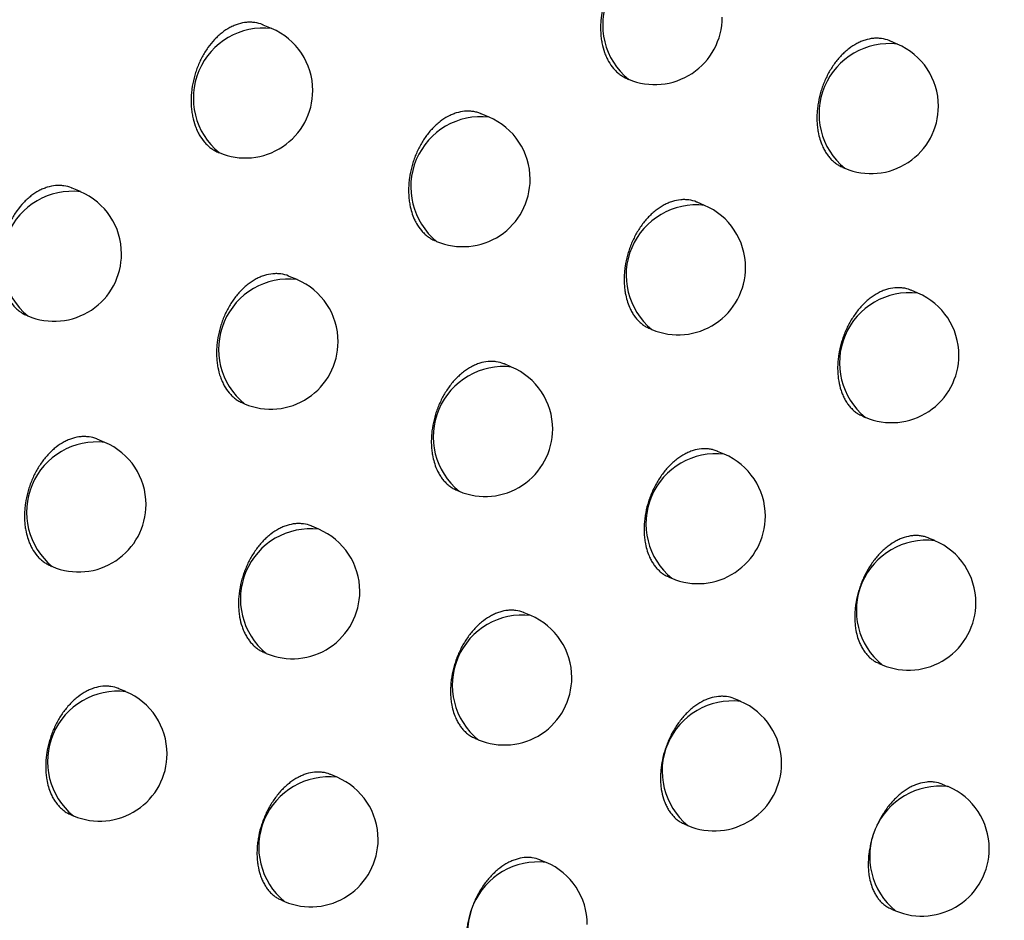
# Model space of a CAD drawing. Header units: millimetres. Extents: x -0.66 to 0.91, y -0.4 to 0.64.
# Tile 101 of 171: x 0.70124 to 0.70854, y -0.16676 to -0.16008. Entities that reach past the tile are written whole.
import ezdxf

# ---------------------------------------------------------------- set-up
doc = ezdxf.new("R2010")
doc.units = ezdxf.units.MM
doc.layers.add('FORMAT', color=7, linetype='Continuous')

msp = doc.modelspace()

# ---------------------------------------------------------------- linework, layer by layer
at = {"layer": 'FORMAT', "color": 7, "linetype": 'Continuous', "lineweight": 25}
for p, q in [((0.703109, -0.160149), (0.703047, -0.160123)), ((0.707751, -0.160264), (0.707695, -0.160241)), ((0.705747, -0.160521), (0.705757, -0.160526)), ((0.704722, -0.160806), (0.704663, -0.160782)), ((0.702712, -0.161067), (0.702719, -0.16107)), ((0.707347, -0.161179), (0.707361, -0.161185)), ((0.70169, -0.161359), (0.701629, -0.161333)), ((0.70632, -0.161461), (0.706266, -0.161438)), ((0.704321, -0.161722), (0.704332, -0.161727)), ((0.703297, -0.162011), (0.703239, -0.161987)), ((0.707903, -0.162112), (0.707853, -0.16209)), ((0.701292, -0.162276), (0.7013, -0.16228)), ((0.705915, -0.162375), (0.70593, -0.162382)), ((0.704889, -0.16266), (0.704836, -0.162637)), ((0.702894, -0.162927), (0.702907, -0.162932)), ((0.707494, -0.163024), (0.707513, -0.163033)), ((0.701872, -0.163219), (0.701815, -0.163195)), ((0.706467, -0.163306), (0.706417, -0.163285)), ((0.704483, -0.163574), (0.704499, -0.163581)), ((0.703458, -0.163862), (0.703406, -0.16384)), ((0.708029, -0.163947), (0.707983, -0.163928)), ((0.701468, -0.164134), (0.701482, -0.16414)), ((0.706057, -0.164218), (0.706077, -0.164226)), ((0.705031, -0.164502), (0.704982, -0.164482)), ((0.703051, -0.164776), (0.703069, -0.164783)), ((0.707615, -0.164858), (0.707639, -0.164868)), ((0.702027, -0.165067), (0.701976, -0.165046)), ((0.706587, -0.165139), (0.706543, -0.16512)), ((0.704619, -0.165414), (0.704641, -0.165423)), ((0.703594, -0.165702), (0.703547, -0.165682)), ((0.708127, -0.165772), (0.708087, -0.165755)), ((0.701619, -0.16598), (0.701638, -0.165988)), ((0.706172, -0.166049), (0.706197, -0.16606)), ((0.705146, -0.166334), (0.705102, -0.166316)), ((0.703182, -0.166614), (0.703204, -0.166623)), ((0.707708, -0.16668), (0.707738, -0.166693))]:
    msp.add_line(p, q, dxfattribs=at)
for centre, radius, start, end in [((0.706086, -0.160122), 0.000520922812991, 83.34982, 230.761992), ((0.705952, -0.160065), 0.0005, 247.055906, 360), ((0.703049, -0.160666), 0.000520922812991, 83.34982, 230.761992), ((0.702914, -0.160609), 0.0005000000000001, 360, 67.055906), ((0.707691, -0.160782), 0.000520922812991, 83.34982, 230.761992), ((0.707556, -0.160725), 0.0005, 360, 67.055906), ((0.702914, -0.160609), 0.0005000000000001, 247.055906, 360), ((0.707556, -0.160725), 0.0005000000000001, 247.055906, 360), ((0.704662, -0.161324), 0.000520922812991, 83.34982, 230.761992), ((0.704527, -0.161267), 0.0005000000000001, 360, 67.055906), ((0.704527, -0.161267), 0.0005000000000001, 247.055906, 360), ((0.70163, -0.161877), 0.000520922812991, 83.34982, 230.761992), ((0.701495, -0.16182), 0.0005, 360, 67.055906), ((0.70626, -0.161978), 0.000520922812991, 83.34982, 230.761992), ((0.706125, -0.161921), 0.0005000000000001, 360, 67.055906), ((0.701495, -0.16182), 0.0005, 247.055906, 360), ((0.706125, -0.161921), 0.0005, 247.055906, 360), ((0.703236, -0.162528), 0.000520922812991, 83.34982, 230.761992), ((0.703102, -0.162472), 0.0005000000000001, 360, 67.055906), ((0.707843, -0.162629), 0.000520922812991, 83.34982, 230.761992), ((0.707708, -0.162572), 0.0005000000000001, 360, 67.055906), ((0.703102, -0.162472), 0.0005000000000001, 247.055906, 360), ((0.707708, -0.162572), 0.0005000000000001, 247.055906, 360), ((0.704829, -0.163177), 0.000520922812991, 83.34982, 230.761992), ((0.704694, -0.16312), 0.0004999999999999, 360, 67.055906), ((0.704694, -0.16312), 0.0005, 247.055906, 360), ((0.701811, -0.163736), 0.000520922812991, 83.34982, 230.761992), ((0.701677, -0.163679), 0.0005, 360, 67.055906), ((0.706407, -0.163823), 0.000520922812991, 83.34982, 230.761992), ((0.706272, -0.163766), 0.0005000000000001, 360, 67.055906), ((0.701677, -0.163679), 0.0005, 247.055906, 360), ((0.706272, -0.163766), 0.0005000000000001, 247.055906, 360), ((0.703398, -0.16438), 0.0005209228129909, 83.34982, 230.761992), ((0.703263, -0.164323), 0.0005, 360, 67.055906), ((0.707968, -0.164465), 0.0005209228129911, 83.34982, 230.761992), ((0.707834, -0.164408), 0.0005, 360, 67.055906), ((0.703263, -0.164323), 0.0005, 247.055906, 360), ((0.707834, -0.164408), 0.0005, 247.055906, 360), ((0.70497, -0.16502), 0.0005209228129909, 83.34982, 230.761992), ((0.704836, -0.164963), 0.0004999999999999, 360, 67.055906), ((0.704836, -0.164963), 0.0005, 247.055906, 360), ((0.701967, -0.165585), 0.000520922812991, 83.34982, 230.761992), ((0.701833, -0.165528), 0.0005, 360, 67.055906), ((0.706527, -0.165657), 0.000520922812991, 83.34982, 230.761992), ((0.706392, -0.1656), 0.0005, 360, 67.055906), ((0.701833, -0.165528), 0.0005000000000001, 247.055906, 360), ((0.706392, -0.1656), 0.0005, 247.055906, 360), ((0.703534, -0.16622), 0.000520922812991, 83.34982, 230.761992), ((0.703399, -0.166163), 0.0005000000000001, 360, 67.055906), ((0.708067, -0.166289), 0.0005209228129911, 83.34982, 230.761992), ((0.707933, -0.166232), 0.0005000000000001, 360, 67.055906), ((0.703399, -0.166163), 0.0005000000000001, 247.055906, 360), ((0.707933, -0.166232), 0.0005000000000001, 247.055906, 360), ((0.705085, -0.166851), 0.0005209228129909, 83.34982, 230.761992), ((0.704951, -0.166794), 0.0005000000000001, 360, 67.055906)]:
    msp.add_arc(centre, radius, start, end, dxfattribs=at)
for points, knots in [([(0.6706298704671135, -0.1726948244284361), (0.6713697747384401, -0.1722299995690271), (0.6775014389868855, -0.1683779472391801), (0.6890290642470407, -0.1612117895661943), (0.7052187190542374, -0.1513186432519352), (0.7214162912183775, -0.1415976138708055), (0.7336362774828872, -0.1343910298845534), (0.740456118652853, -0.130420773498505), (0.7418741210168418, -0.1295952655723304)], [0, 0, 0, 0, 0.03118345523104, 0.2584205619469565, 0.4856768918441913, 0.712990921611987, 0.9403241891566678, 1, 1, 1, 1]), ([(0.7413611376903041, -0.1357434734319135), (0.733530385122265, -0.140022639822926), (0.7178683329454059, -0.1485812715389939), (0.6949635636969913, -0.1619400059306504), (0.6799189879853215, -0.1712439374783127), (0.6726201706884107, -0.1757577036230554)], [0, 0, 0, 0, 0.3398546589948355, 0.6797330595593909, 1, 1, 1, 1]), ([(0.7716482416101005, -0.1374241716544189), (0.7629459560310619, -0.1435037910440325), (0.745539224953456, -0.1556645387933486), (0.7195589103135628, -0.1749755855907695), (0.7023572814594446, -0.1885391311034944), (0.6937575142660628, -0.1953200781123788)], [0, 0, 0, 0, 0.3333052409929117, 0.6666932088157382, 1, 1, 1, 1]), ([(0.6897636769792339, -0.1851559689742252), (0.694368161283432, -0.1812856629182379), (0.703579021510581, -0.1735434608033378), (0.7174479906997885, -0.1622870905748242), (0.7313472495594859, -0.1512673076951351), (0.7406269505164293, -0.1441630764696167), (0.7452677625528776, -0.1406102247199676)], [0, 0, 0, 0, 0.2497424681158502, 0.4995875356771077, 0.7497419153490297, 1, 1, 1, 1]), ([(0.7392562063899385, -0.1442033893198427), (0.7308445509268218, -0.1507577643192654), (0.7179701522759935, -0.1607895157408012), (0.7006724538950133, -0.174937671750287), (0.6917947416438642, -0.1824266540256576), (0.6873550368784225, -0.1861718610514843)], [0, 0, 0, 0, 0.485133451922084, 0.7425175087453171, 1, 1, 1, 1]), ([(0.6904517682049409, -0.1919713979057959), (0.6924596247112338, -0.1903677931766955), (0.7027261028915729, -0.1821683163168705), (0.7213285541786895, -0.1677778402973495), (0.7383869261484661, -0.1551697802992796), (0.7471314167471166, -0.148875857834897), (0.7475249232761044, -0.1485926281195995)], [0, 0, 0, 0, 0.1061557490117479, 0.5427906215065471, 0.9794253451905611, 1, 1, 1, 1]), ([(0.706086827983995, -0.1595795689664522), (0.7060853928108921, -0.1595788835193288), (0.7060658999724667, -0.1595695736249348), (0.7060347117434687, -0.1595624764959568), (0.7059945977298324, -0.1595588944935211), (0.705953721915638, -0.1595602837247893), (0.7059121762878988, -0.1595685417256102), (0.7058709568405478, -0.1595836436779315), (0.7058302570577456, -0.1596031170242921), (0.7057906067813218, -0.1596289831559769), (0.7057529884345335, -0.1596606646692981), (0.7057169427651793, -0.1596959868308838), (0.7056835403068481, -0.1597364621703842), (0.7056536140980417, -0.1597811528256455), (0.705626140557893, -0.1598284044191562), (0.7056026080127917, -0.1598790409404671), (0.7055836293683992, -0.1599318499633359), (0.7055677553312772, -0.1599858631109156), (0.7055567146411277, -0.160041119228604), (0.705550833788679, -0.1600962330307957), (0.7055490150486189, -0.1601372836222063), (0.705549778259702, -0.1601775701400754), (0.7055531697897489, -0.1602173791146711), (0.7055611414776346, -0.1602685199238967), (0.7055742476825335, -0.1603169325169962), (0.7055921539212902, -0.1603613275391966), (0.7056132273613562, -0.1604027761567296), (0.7056387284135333, -0.1604393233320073), (0.7056680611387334, -0.1604701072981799), (0.7056918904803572, -0.1604903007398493), (0.7057173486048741, -0.1605068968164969), (0.7057356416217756, -0.1605170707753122), (0.7057458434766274, -0.1605207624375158), (0.7057467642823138, -0.1605210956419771)], [0, 0, 0, 0, 0.0042655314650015, 0.0579353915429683, 0.0853368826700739, 0.1117468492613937, 0.1651786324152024, 0.1924572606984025, 0.2187783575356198, 0.2720276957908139, 0.299209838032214, 0.3255145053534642, 0.3787274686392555, 0.4058873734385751, 0.4322558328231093, 0.4855957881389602, 0.5128183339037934, 0.5392989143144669, 0.5928656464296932, 0.620204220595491, 0.6467913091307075, 0.6735636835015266, 0.7006228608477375, 0.7280748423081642, 0.781299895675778, 0.8086096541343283, 0.8361207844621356, 0.8894978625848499, 0.9165932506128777, 0.944086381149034, 0.9706241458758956, 0.9973485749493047, 1, 1, 1, 1]), ([(0.7030467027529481, -0.1601227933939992), (0.7030452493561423, -0.1601220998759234), (0.7030256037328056, -0.1601127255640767), (0.7029942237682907, -0.1601055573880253), (0.702953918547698, -0.1601019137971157), (0.702912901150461, -0.1601032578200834), (0.7028712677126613, -0.1601114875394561), (0.7028300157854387, -0.1601265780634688), (0.7027893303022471, -0.1601460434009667), (0.702749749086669, -0.1601719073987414), (0.7027122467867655, -0.1602035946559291), (0.7026763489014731, -0.1602389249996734), (0.7026431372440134, -0.1602794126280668), (0.7026134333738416, -0.16032412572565), (0.7025861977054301, -0.1603714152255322), (0.7025629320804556, -0.1604221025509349), (0.7025442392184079, -0.1604749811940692), (0.7025286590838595, -0.1605290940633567), (0.7025179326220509, -0.1605844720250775), (0.7025123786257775, -0.1606397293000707), (0.7025108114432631, -0.1606809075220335), (0.702511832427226, -0.1607213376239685), (0.7025154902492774, -0.160761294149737), (0.7025238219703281, -0.1608126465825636), (0.7025372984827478, -0.1608612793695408), (0.7025555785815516, -0.1609058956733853), (0.7025770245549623, -0.1609475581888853), (0.7026028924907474, -0.1609843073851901), (0.7026325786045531, -0.1610152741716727), (0.7026566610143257, -0.161035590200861), (0.702682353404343, -0.1610522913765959), (0.7027007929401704, -0.1610625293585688), (0.7027110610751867, -0.1610662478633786), (0.7027119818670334, -0.1610665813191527)], [0, 0, 0, 0, 0.0042895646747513, 0.0579822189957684, 0.0853965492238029, 0.1117914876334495, 0.1651936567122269, 0.1924580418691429, 0.2187452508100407, 0.2719262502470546, 0.2990736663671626, 0.3253409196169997, 0.3784777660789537, 0.4055982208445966, 0.4319422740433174, 0.4852319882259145, 0.5124278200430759, 0.5389075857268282, 0.5924717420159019, 0.6198079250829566, 0.6464180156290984, 0.673213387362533, 0.7002955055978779, 0.7277703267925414, 0.7810684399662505, 0.8084157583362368, 0.835964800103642, 0.8894101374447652, 0.9165406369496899, 0.9440699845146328, 0.9706243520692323, 0.9973657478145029, 0.9999999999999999, 0.9999999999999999, 0.9999999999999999, 0.9999999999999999]), ([(0.7076950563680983, -0.1602410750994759), (0.7076936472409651, -0.1602404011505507), (0.7076743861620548, -0.1602311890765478), (0.7076434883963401, -0.1602242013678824), (0.7076036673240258, -0.1602207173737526), (0.7075630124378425, -0.1602221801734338), (0.7075216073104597, -0.160230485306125), (0.7074804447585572, -0.1602456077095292), (0.7074397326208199, -0.1602650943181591), (0.7073999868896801, -0.1602909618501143), (0.7073622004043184, -0.1603226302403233), (0.7073259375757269, -0.16035793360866), (0.7072922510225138, -0.1603983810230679), (0.7072619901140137, -0.1604430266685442), (0.707234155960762, -0.1604902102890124), (0.7072102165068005, -0.1605407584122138), (0.7071907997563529, -0.1605934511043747), (0.7071744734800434, -0.1606473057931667), (0.7071629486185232, -0.1607023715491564), (0.7071565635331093, -0.1607572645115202), (0.7071543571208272, -0.1607981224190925), (0.7071547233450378, -0.1608381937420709), (0.7071577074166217, -0.1608777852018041), (0.7071669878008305, -0.1609414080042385), (0.707184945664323, -0.161000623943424), (0.7072104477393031, -0.1610517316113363), (0.7072280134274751, -0.16108007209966), (0.707247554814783, -0.1611056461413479), (0.7072692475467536, -0.1611287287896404), (0.7072927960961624, -0.1611484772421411), (0.7073183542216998, -0.1611664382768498), (0.7073374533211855, -0.1611738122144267), (0.7073474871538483, -0.1611776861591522)], [0, 0, 0, 0, 0.0042344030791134, 0.0578792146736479, 0.085266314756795, 0.1116990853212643, 0.1651759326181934, 0.192476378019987, 0.2188459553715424, 0.2721930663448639, 0.2994248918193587, 0.3257830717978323, 0.3791048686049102, 0.4063211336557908, 0.4327255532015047, 0.4861394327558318, 0.5134011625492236, 0.5398858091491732, 0.5934620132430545, 0.6208068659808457, 0.6473661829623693, 0.6741108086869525, 0.7011423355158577, 0.7285668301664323, 0.8088216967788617, 0.8362856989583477, 0.8628626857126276, 0.8896260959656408, 0.9166786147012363, 0.9441274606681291, 0.9706470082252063, 0.9999999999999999, 0.9999999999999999, 0.9999999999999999, 0.9999999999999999]), ([(0.7046631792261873, -0.1607818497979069), (0.7046617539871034, -0.1607811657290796), (0.7046513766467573, -0.1607761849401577), (0.7046307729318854, -0.1607700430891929), (0.7046013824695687, -0.1607637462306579), (0.7045711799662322, -0.1607613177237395), (0.7045304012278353, -0.1607626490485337), (0.7044888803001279, -0.1607709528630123), (0.704447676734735, -0.1607860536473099), (0.7044069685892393, -0.1608055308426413), (0.7043672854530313, -0.1608313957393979), (0.7043296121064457, -0.160863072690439), (0.7042934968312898, -0.1608983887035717), (0.7042600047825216, -0.1609388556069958), (0.7042299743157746, -0.1609835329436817), (0.7042023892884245, -0.1610307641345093), (0.7041787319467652, -0.1610813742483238), (0.7041596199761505, -0.1611341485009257), (0.704143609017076, -0.1611881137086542), (0.7041324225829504, -0.1612433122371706), (0.7041263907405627, -0.1612983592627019), (0.7041244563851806, -0.1613393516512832), (0.7041251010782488, -0.1613795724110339), (0.7041283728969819, -0.1614193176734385), (0.7041381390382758, -0.1614832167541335), (0.7041566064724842, -0.161542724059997), (0.7041877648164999, -0.1616043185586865), (0.7042131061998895, -0.1616407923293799), (0.7042422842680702, -0.1616714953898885), (0.704266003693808, -0.16169163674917), (0.7042913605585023, -0.1617081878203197), (0.7043095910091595, -0.1617183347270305), (0.7043197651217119, -0.1617220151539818), (0.7043206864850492, -0.1617223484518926)], [0, 0, 0, 0, 0.0042527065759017, 0.0309644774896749, 0.0579658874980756, 0.0853644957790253, 0.1117833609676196, 0.1652328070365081, 0.192520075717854, 0.2188581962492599, 0.2721418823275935, 0.2993414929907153, 0.3256646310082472, 0.3789151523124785, 0.406094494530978, 0.4324756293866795, 0.4858416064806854, 0.5130779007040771, 0.5395608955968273, 0.5931329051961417, 0.6204746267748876, 0.647054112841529, 0.6738188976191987, 0.7008705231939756, 0.7283150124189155, 0.8086680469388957, 0.8361657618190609, 0.8895201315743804, 0.9166037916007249, 0.9440847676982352, 0.9706187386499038, 0.9973392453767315, 1, 1, 1, 1]), ([(0.7016289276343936, -0.1613334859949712), (0.7016274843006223, -0.1613327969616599), (0.7016079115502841, -0.1613234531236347), (0.701576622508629, -0.1613163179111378), (0.701536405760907, -0.161312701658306), (0.7014954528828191, -0.1613140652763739), (0.7014538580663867, -0.1613223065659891), (0.701412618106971, -0.1613374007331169), (0.7013719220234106, -0.1613568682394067), (0.7013323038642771, -0.1613827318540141), (0.7012947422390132, -0.1614144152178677), (0.7012587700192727, -0.1614497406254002), (0.7012254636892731, -0.1614902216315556), (0.7011956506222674, -0.1615349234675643), (0.7011682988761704, -0.1615821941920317), (0.7011449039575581, -0.1616328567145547), (0.7011260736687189, -0.1616857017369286), (0.7011103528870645, -0.1617397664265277), (0.7010994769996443, -0.1617950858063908), (0.7010937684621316, -0.1618502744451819), (0.7010920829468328, -0.1618913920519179), (0.7010929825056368, -0.1619317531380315), (0.7010965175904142, -0.1619716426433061), (0.7011067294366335, -0.1620358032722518), (0.7011256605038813, -0.162095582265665), (0.701157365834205, -0.162157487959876), (0.7011830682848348, -0.1621941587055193), (0.7012125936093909, -0.1622250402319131), (0.7012365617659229, -0.1622453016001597), (0.7012621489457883, -0.1622619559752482), (0.7012805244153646, -0.1622721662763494), (0.7012907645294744, -0.162275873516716), (0.7012916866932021, -0.1622762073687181)], [0, 0, 0, 0, 0.0042743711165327, 0.0579638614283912, 0.0853759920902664, 0.1117821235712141, 0.165206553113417, 0.1924818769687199, 0.2187894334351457, 0.2720114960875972, 0.2991798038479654, 0.3254689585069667, 0.378650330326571, 0.4057938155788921, 0.432153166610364, 0.4854742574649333, 0.5126866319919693, 0.5391700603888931, 0.5927420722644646, 0.6200827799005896, 0.6466851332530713, 0.6734727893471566, 0.700547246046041, 0.7280144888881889, 0.8084751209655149, 0.8360097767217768, 0.8894308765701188, 0.9165488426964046, 0.9440651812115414, 0.970616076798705, 0.9973538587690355, 0.9999999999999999, 0.9999999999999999, 0.9999999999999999, 0.9999999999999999]), ([(0.706265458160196, -0.1614378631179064), (0.7062640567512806, -0.1614371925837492), (0.7062448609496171, -0.1614280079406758), (0.7062140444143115, -0.1614210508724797), (0.706174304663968, -0.1614175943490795), (0.706133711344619, -0.1614190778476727), (0.7060923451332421, -0.1614273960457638), (0.7060511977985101, -0.1614425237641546), (0.7060104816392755, -0.1614620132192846), (0.7059707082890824, -0.1614878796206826), (0.7059328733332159, -0.1615195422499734), (0.7058965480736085, -0.1615548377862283), (0.7058627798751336, -0.1615952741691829), (0.7058324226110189, -0.1616399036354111), (0.705804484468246, -0.1616870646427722), (0.705780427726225, -0.1617375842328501), (0.705760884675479, -0.1617902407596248), (0.7057444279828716, -0.1618440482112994), (0.7057327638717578, -0.161899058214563), (0.7057262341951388, -0.1619538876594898), (0.7057239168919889, -0.1619946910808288), (0.7057241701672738, -0.16203470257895), (0.7057270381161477, -0.1620742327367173), (0.7057361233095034, -0.1621377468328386), (0.7057538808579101, -0.1621968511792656), (0.7057791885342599, -0.1622478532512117), (0.7057966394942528, -0.1622761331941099), (0.7058160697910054, -0.1623016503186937), (0.7058376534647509, -0.1623246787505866), (0.7058610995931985, -0.1623443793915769), (0.7058865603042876, -0.1623622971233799), (0.7059056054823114, -0.1623696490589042), (0.7059156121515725, -0.1623735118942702)], [0, 0, 0, 0, 0.0042242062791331, 0.0578610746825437, 0.0852437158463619, 0.1116814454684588, 0.1651680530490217, 0.1924731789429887, 0.2188542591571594, 0.2722245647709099, 0.2994681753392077, 0.3258390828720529, 0.3791867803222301, 0.4064164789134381, 0.4328290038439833, 0.4862595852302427, 0.5135302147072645, 0.5400147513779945, 0.593591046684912, 0.620936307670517, 0.6474875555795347, 0.6742241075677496, 0.7012475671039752, 0.7286640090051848, 0.8088820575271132, 0.8363333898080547, 0.8628995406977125, 0.8896519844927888, 0.9166932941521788, 0.944130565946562, 0.9706452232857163, 1, 1, 1, 1]), ([(0.7032393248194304, -0.1619870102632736), (0.7032379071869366, -0.1619863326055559), (0.7032185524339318, -0.1619770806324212), (0.7031875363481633, -0.1619700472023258), (0.7031475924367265, -0.1619665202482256), (0.7031068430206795, -0.1619679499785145), (0.7030653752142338, -0.1619762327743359), (0.7030241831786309, -0.1619913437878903), (0.7029834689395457, -0.1620108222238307), (0.7029437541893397, -0.162036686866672), (0.7029060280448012, -0.1620683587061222), (0.7028698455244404, -0.1621036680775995), (0.7028362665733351, -0.1621441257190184), (0.7028061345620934, -0.1621887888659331), (0.7027784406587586, -0.1622359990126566), (0.7027546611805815, -0.1622865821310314), (0.702735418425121, -0.1623393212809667), (0.7027192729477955, -0.1623932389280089), (0.702707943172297, -0.1624483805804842), (0.7027017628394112, -0.1625033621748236), (0.7026997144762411, -0.1625442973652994), (0.7027002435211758, -0.1625844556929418), (0.7027033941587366, -0.1626241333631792), (0.7027110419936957, -0.1626750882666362), (0.7027238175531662, -0.1627233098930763), (0.7027413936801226, -0.1627675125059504), (0.7027621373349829, -0.162808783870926), (0.7027873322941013, -0.1628451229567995), (0.7028163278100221, -0.1628758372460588), (0.7028400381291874, -0.1628956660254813), (0.7028657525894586, -0.1629136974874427), (0.7028849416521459, -0.1629211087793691), (0.7028950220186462, -0.1629250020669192)], [0, 0, 0, 0, 0.004240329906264, 0.0578926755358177, 0.0852842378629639, 0.1117071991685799, 0.1651646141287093, 0.1924555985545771, 0.2188054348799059, 0.27211273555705, 0.2993243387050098, 0.3256605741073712, 0.3789377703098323, 0.4061309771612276, 0.4325197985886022, 0.4859016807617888, 0.5131465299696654, 0.5396276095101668, 0.5931961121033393, 0.6205364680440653, 0.6471046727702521, 0.6738581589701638, 0.7008984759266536, 0.7283316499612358, 0.7814985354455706, 0.8087783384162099, 0.8362592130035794, 0.8895840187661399, 0.9166524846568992, 0.9441178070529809, 0.9706440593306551, 0.9999999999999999, 0.9999999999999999, 0.9999999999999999, 0.9999999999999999]), ([(0.7078526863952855, -0.1620904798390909), (0.7078513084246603, -0.162089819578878), (0.7078323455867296, -0.1620807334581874), (0.707801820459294, -0.1620738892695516), (0.7077623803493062, -0.1620705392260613), (0.7077220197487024, -0.1620721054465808), (0.7076808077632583, -0.1620804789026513), (0.7076397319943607, -0.1620956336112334), (0.7075990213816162, -0.1621151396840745), (0.7075591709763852, -0.1621410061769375), (0.7075211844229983, -0.1621726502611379), (0.7074846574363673, -0.1622079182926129), (0.7074506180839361, -0.1622483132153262), (0.707419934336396, -0.1622928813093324), (0.7073916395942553, -0.162339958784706), (0.7073671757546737, -0.1623903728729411), (0.7073471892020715, -0.162442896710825), (0.7073302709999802, -0.1624965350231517), (0.7073181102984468, -0.162551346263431), (0.7073110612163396, -0.1626059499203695), (0.7073083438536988, -0.1626465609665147), (0.7073081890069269, -0.1626863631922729), (0.7073106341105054, -0.1627256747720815), (0.7073173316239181, -0.1627761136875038), (0.7073291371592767, -0.1628238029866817), (0.7073457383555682, -0.1628674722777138), (0.7073606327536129, -0.1628981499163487), (0.7073776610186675, -0.1629262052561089), (0.7073966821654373, -0.1629515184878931), (0.7074178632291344, -0.1629743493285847), (0.7074409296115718, -0.1629938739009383), (0.7074660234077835, -0.1630116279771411), (0.7074848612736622, -0.1630188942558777), (0.7074947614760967, -0.1630227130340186)], [0, 0, 0, 0, 0.0042004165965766, 0.0578037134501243, 0.0851679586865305, 0.1116168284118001, 0.1651251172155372, 0.1924403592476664, 0.2188532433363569, 0.2722876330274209, 0.2995637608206, 0.3259708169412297, 0.3793920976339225, 0.4066599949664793, 0.4330948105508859, 0.4865714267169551, 0.5138667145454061, 0.540348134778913, 0.5939191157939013, 0.621262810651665, 0.6477857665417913, 0.6744939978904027, 0.7014891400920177, 0.7288772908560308, 0.7819034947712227, 0.8091109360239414, 0.8365187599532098, 0.8630464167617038, 0.8897599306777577, 0.9167615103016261, 0.9441578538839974, 0.9706522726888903, 1, 1, 1, 1]), ([(0.7048357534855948, -0.1626375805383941), (0.7048343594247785, -0.1626369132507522), (0.704815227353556, -0.1626277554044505), (0.704784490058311, -0.1626208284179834), (0.7047448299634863, -0.1626173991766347), (0.7047042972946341, -0.1626189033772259), (0.7046629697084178, -0.162627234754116), (0.7046218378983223, -0.1626423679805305), (0.7045811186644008, -0.162661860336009), (0.7045413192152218, -0.1626877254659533), (0.7045034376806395, -0.1627193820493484), (0.7044670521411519, -0.1627546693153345), (0.7044332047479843, -0.1627950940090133), (0.7044027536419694, -0.1628397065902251), (0.7043747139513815, -0.1628868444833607), (0.7043505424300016, -0.1629373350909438), (0.7043308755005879, -0.162989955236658), (0.704314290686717, -0.1630437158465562), (0.7043024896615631, -0.1630986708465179), (0.7042958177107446, -0.1631534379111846), (0.7042933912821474, -0.163194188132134), (0.7042935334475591, -0.1632341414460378), (0.70429628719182, -0.1632736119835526), (0.704305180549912, -0.1633370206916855), (0.7043227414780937, -0.1633960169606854), (0.7043478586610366, -0.1634469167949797), (0.7043651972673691, -0.1634751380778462), (0.704384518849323, -0.1635006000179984), (0.7044059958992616, -0.1635235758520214), (0.7044293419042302, -0.1635432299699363), (0.7044547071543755, -0.163561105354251), (0.7044736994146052, -0.1635684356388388), (0.7044836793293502, -0.1635722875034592)], [0, 0, 0, 0, 0.0042148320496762, 0.0578442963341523, 0.0852227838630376, 0.1116650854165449, 0.165160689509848, 0.1924701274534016, 0.2188618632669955, 0.2722536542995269, 0.2995081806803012, 0.3258908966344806, 0.3792626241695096, 0.406504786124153, 0.4329248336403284, 0.4863709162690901, 0.5136498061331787, 0.5401342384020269, 0.5937106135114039, 0.6210562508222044, 0.6476000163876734, 0.6743290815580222, 0.7013450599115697, 0.728754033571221, 0.8089379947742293, 0.8363775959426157, 0.8629337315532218, 0.8896760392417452, 0.9167069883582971, 0.9441335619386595, 0.970643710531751, 0.9999999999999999, 0.9999999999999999, 0.9999999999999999, 0.9999999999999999]), ([(0.7018152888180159, -0.1631950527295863), (0.7018138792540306, -0.1631943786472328), (0.7017945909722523, -0.1631851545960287), (0.701763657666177, -0.1631781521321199), (0.7017237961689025, -0.1631746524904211), (0.7016831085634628, -0.1631761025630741), (0.7016416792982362, -0.1631843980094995), (0.7016005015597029, -0.1631995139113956), (0.7015597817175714, -0.1632189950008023), (0.7015200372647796, -0.1632448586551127), (0.7014822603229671, -0.163276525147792), (0.7014460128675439, -0.1633118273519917), (0.7014123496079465, -0.1633522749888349), (0.7013821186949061, -0.1633969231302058), (0.7013543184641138, -0.1634441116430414), (0.7013304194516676, -0.1634946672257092), (0.7013110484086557, -0.1635473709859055), (0.7012947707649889, -0.1636012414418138), (0.7012833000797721, -0.1636563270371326), (0.7012769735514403, -0.1637112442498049), (0.7012748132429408, -0.1637521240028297), (0.7012752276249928, -0.1637922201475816), (0.7012782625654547, -0.1638318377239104), (0.7012876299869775, -0.1638955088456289), (0.7013056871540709, -0.1639547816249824), (0.7013363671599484, -0.1640161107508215), (0.7013613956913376, -0.1640524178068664), (0.701390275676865, -0.1640829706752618), (0.7014137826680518, -0.1641030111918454), (0.7014389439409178, -0.1641194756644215), (0.701457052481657, -0.1641295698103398), (0.7014671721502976, -0.1641332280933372), (0.7014680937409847, -0.1641335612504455)], [0, 0, 0, 0, 0.0042297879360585, 0.0578798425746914, 0.0852697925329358, 0.1117013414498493, 0.1651758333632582, 0.1924752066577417, 0.218840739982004, 0.2721797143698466, 0.2994074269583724, 0.3257606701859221, 0.3790724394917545, 0.4062835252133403, 0.43268432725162, 0.4860907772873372, 0.513348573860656, 0.5398326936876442, 0.5934076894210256, 0.6207517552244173, 0.6473142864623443, 0.6740621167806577, 0.7010968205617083, 0.7285244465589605, 0.808797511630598, 0.8362677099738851, 0.8895747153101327, 0.9166339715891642, 0.9440897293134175, 0.9706136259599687, 0.9973238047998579, 1, 1, 1, 1]), ([(0.7064173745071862, -0.1632848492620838), (0.7064160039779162, -0.1632841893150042), (0.7064059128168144, -0.1632793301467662), (0.7063857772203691, -0.1632733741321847), (0.7063569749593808, -0.1632672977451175), (0.7063272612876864, -0.1632650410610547), (0.7062869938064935, -0.1632665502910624), (0.7062458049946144, -0.1632749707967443), (0.7062047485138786, -0.1632901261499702), (0.7061640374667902, -0.1633096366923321), (0.7061241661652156, -0.1633355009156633), (0.7060861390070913, -0.1633671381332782), (0.706049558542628, -0.1634023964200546), (0.7060154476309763, -0.1634427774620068), (0.705984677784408, -0.1634873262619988), (0.7059562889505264, -0.1635343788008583), (0.7059317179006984, -0.1635847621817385), (0.7059116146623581, -0.1636372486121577), (0.705894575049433, -0.1636908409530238), (0.7058822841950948, -0.1637455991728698), (0.7058750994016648, -0.1638001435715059), (0.7058722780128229, -0.1638407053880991), (0.7058720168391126, -0.163880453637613), (0.7058743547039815, -0.1639197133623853), (0.7058825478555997, -0.1639827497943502), (0.7058993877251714, -0.1640413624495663), (0.7059238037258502, -0.1640918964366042), (0.7059407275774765, -0.1641199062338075), (0.7059596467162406, -0.1641451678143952), (0.7059807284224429, -0.1641679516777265), (0.7060037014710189, -0.1641874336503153), (0.7060287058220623, -0.1642051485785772), (0.7060474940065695, -0.1642123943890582), (0.7060573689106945, -0.1642162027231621)], [0, 0, 0, 0, 0.0041932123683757, 0.0308744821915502, 0.0578436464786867, 0.0852073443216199, 0.1116620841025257, 0.165182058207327, 0.1925030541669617, 0.2189263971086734, 0.2723818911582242, 0.2996687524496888, 0.326087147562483, 0.3795314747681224, 0.4068112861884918, 0.433254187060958, 0.4867473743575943, 0.514051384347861, 0.540535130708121, 0.5941110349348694, 0.6214574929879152, 0.6479772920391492, 0.6746823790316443, 0.7016744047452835, 0.7290594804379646, 0.8091331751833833, 0.8365348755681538, 0.8630577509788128, 0.8897664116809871, 0.9167629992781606, 0.9441541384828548, 0.9706479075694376, 1, 1, 1, 1]), ([(0.7034059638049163, -0.1638402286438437), (0.7034045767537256, -0.1638395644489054), (0.7033855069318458, -0.1638304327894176), (0.7033548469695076, -0.1638235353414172), (0.7033152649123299, -0.1638201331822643), (0.7032747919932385, -0.1638216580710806), (0.7032335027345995, -0.1638300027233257), (0.7031923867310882, -0.1638451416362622), (0.7031516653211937, -0.1638646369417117), (0.7031118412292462, -0.1638905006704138), (0.7030739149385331, -0.1639221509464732), (0.7030374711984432, -0.1639574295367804), (0.7030035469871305, -0.1639978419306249), (0.7029730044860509, -0.1640424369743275), (0.7029448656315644, -0.1640895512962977), (0.7029205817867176, -0.1641400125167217), (0.7029007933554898, -0.1641925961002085), (0.7028840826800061, -0.1642463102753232), (0.7028721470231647, -0.1643012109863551), (0.7028653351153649, -0.1643559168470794), (0.7028628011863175, -0.1643966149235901), (0.7028628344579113, -0.1644365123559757), (0.7028654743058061, -0.1644759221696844), (0.7028724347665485, -0.1645264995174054), (0.7028845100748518, -0.1645743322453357), (0.7029013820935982, -0.164618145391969), (0.7029164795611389, -0.1646489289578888), (0.7029337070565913, -0.1646770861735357), (0.7029529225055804, -0.1647024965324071), (0.7029742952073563, -0.1647254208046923), (0.7029975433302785, -0.1647450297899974), (0.7030228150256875, -0.1647628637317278), (0.7030417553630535, -0.1647701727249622), (0.7030517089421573, -0.1647740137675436)], [0, 0, 0, 0, 0.0042056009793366, 0.0578205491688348, 0.0851912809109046, 0.1116340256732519, 0.1651302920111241, 0.1924398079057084, 0.2188376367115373, 0.2722416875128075, 0.2995024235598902, 0.3258923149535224, 0.3792786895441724, 0.4065285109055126, 0.4329517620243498, 0.4864045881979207, 0.5136872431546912, 0.5401678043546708, 0.5937366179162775, 0.6210787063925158, 0.6476117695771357, 0.6743301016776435, 0.7013353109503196, 0.7287334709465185, 0.781792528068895, 0.8090168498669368, 0.8364417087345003, 0.8629848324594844, 0.8897139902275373, 0.9167315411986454, 0.944144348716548, 0.9706465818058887, 1, 1, 1, 1]), ([(0.7079833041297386, -0.1639284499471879), (0.7079819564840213, -0.1639278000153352), (0.7079719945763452, -0.1639229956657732), (0.7079520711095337, -0.1639171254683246), (0.7079235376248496, -0.1639111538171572), (0.7078940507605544, -0.1639089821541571), (0.707854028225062, -0.1639105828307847), (0.7078130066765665, -0.1639190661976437), (0.7077720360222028, -0.1639342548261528), (0.7077313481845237, -0.1639537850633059), (0.7076914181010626, -0.1639796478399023), (0.7076532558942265, -0.1640112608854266), (0.7076164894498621, -0.1640464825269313), (0.707582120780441, -0.1640868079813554), (0.7075510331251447, -0.1641312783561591), (0.707522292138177, -0.164178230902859), (0.707497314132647, -0.1642284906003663), (0.7074767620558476, -0.1642808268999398), (0.7074592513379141, -0.16433423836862), (0.7074464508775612, -0.1643887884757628), (0.7074387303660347, -0.1644431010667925), (0.7074354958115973, -0.1644834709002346), (0.7074348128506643, -0.1645230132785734), (0.7074367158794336, -0.1645620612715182), (0.7074441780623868, -0.164624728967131), (0.7074602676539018, -0.1646829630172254), (0.7074839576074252, -0.1647331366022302), (0.7075004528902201, -0.1647609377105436), (0.707518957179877, -0.164786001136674), (0.7075396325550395, -0.1648085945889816), (0.7075622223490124, -0.1648279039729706), (0.7075868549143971, -0.1648454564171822), (0.7076054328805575, -0.1648526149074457), (0.7076151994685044, -0.1648563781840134)], [0, 0, 0, 0, 0.0041726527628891, 0.0308445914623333, 0.0578039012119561, 0.0851569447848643, 0.1116222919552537, 0.1651630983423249, 0.192494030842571, 0.218943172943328, 0.2724506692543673, 0.2997639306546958, 0.326211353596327, 0.3797147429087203, 0.4070251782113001, 0.4334867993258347, 0.4870185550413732, 0.5143431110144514, 0.5408268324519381, 0.5944034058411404, 0.6217510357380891, 0.6482526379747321, 0.6749395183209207, 0.7019133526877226, 0.729280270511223, 0.8092709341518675, 0.8366440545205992, 0.8631426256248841, 0.8898266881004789, 0.9167981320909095, 0.9441633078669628, 0.9706461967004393, 1, 1, 1, 1]), ([(0.7049820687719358, -0.1644821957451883), (0.7049807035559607, -0.1644815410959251), (0.7049618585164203, -0.1644725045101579), (0.7049314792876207, -0.164465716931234), (0.7048921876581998, -0.1644624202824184), (0.704851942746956, -0.1644640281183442), (0.7048108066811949, -0.1644724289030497), (0.7047697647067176, -0.164487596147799), (0.7047290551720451, -0.164507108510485), (0.7046891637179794, -0.1645329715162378), (0.7046510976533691, -0.1645646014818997), (0.7046144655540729, -0.1645998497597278), (0.7045802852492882, -0.1646402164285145), (0.7045494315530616, -0.1646847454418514), (0.7045209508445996, -0.164731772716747), (0.7044962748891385, -0.1647821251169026), (0.7044760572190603, -0.1648345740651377), (0.704458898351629, -0.1648881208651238), (0.7044464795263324, -0.1649428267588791), (0.7044391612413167, -0.1649973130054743), (0.7044362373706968, -0.1650378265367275), (0.7044358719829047, -0.1650775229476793), (0.7044381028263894, -0.1651167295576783), (0.7044461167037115, -0.1651796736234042), (0.7044627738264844, -0.1652381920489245), (0.7044870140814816, -0.1652886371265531), (0.7045038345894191, -0.1653165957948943), (0.7045226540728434, -0.1653418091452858), (0.7045436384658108, -0.1653645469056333), (0.7045665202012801, -0.1653839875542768), (0.704591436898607, -0.1654016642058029), (0.7046101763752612, -0.165408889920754), (0.7046200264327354, -0.165412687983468)], [0, 0, 0, 0, 0.0041863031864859, 0.057786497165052, 0.0851486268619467, 0.1116076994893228, 0.1651362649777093, 0.192461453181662, 0.2188933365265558, 0.2723660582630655, 0.2996616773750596, 0.3260894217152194, 0.379552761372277, 0.4068424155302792, 0.4332916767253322, 0.4867979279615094, 0.5141088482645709, 0.5405936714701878, 0.5941719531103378, 0.6215198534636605, 0.6480357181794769, 0.6747368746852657, 0.7017249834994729, 0.7291061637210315, 0.809160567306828, 0.8365556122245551, 0.8630731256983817, 0.889776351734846, 0.9167673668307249, 0.9441527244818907, 0.9706449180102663, 1, 1, 1, 1]), ([(0.701976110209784, -0.1650458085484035), (0.701974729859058, -0.1650451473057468), (0.7019557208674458, -0.1650360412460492), (0.7019251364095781, -0.16502917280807), (0.7018856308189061, -0.1650257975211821), (0.7018452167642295, -0.1650273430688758), (0.7018039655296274, -0.1650357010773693), (0.7017628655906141, -0.1650508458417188), (0.701722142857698, -0.1650703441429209), (0.7016822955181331, -0.1650962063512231), (0.7016443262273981, -0.1651278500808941), (0.7016078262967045, -0.1651631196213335), (0.7015738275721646, -0.1652035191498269), (0.7015431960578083, -0.1652480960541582), (0.7015149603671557, -0.1652951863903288), (0.7014905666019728, -0.1653456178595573), (0.7014706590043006, -0.1653981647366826), (0.701453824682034, -0.1654518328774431), (0.7014417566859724, -0.1655066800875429), (0.7014348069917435, -0.1655613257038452), (0.7014321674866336, -0.1656019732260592), (0.701432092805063, -0.1656418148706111), (0.7014346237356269, -0.1656811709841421), (0.7014431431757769, -0.1657443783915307), (0.7014603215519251, -0.1658031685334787), (0.701485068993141, -0.1658538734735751), (0.7015021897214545, -0.1658819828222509), (0.7015213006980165, -0.1659073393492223), (0.701542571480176, -0.1659302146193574), (0.7015657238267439, -0.1659497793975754), (0.7015909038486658, -0.1659675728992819), (0.7016097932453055, -0.1659748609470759), (0.70161972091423, -0.1659786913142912)], [0, 0, 0, 0, 0.0041982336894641, 0.0578144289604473, 0.0851854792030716, 0.1116358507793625, 0.1651473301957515, 0.192464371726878, 0.2188750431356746, 0.272305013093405, 0.2995789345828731, 0.3259826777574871, 0.3793971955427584, 0.4066615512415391, 0.4330949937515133, 0.4865686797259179, 0.5138622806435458, 0.5403465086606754, 0.5939229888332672, 0.6212692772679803, 0.6477997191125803, 0.6745154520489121, 0.7015181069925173, 0.7289137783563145, 0.8090372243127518, 0.8364559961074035, 0.8629944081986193, 0.889718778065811, 0.9167313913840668, 0.9441390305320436, 0.9706412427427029, 1, 1, 1, 1]), ([(0.7065427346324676, -0.1651205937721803), (0.7065413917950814, -0.1651199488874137), (0.7065227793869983, -0.1651110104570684), (0.7064926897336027, -0.1651043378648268), (0.7064536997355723, -0.1651011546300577), (0.7064136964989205, -0.1651028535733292), (0.7063727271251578, -0.1651113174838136), (0.7063317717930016, -0.1651265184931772), (0.7062910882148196, -0.1651460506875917), (0.7062511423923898, -0.1651719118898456), (0.7062129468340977, -0.1652035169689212), (0.7061761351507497, -0.1652387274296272), (0.70614170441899, -0.165279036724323), (0.7061105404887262, -0.1653234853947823), (0.7060817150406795, -0.1653704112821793), (0.7060566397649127, -0.1654206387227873), (0.706035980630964, -0.1654729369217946), (0.7060183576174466, -0.1655263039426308), (0.7060054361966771, -0.1655808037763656), (0.7059975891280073, -0.1656350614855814), (0.7059942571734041, -0.1656753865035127), (0.7059934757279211, -0.1657148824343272), (0.7059952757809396, -0.1657538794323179), (0.7060011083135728, -0.1658038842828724), (0.7060120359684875, -0.1658511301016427), (0.7060277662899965, -0.1658943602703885), (0.7060420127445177, -0.1659247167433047), (0.7060584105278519, -0.1659524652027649), (0.7060768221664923, -0.1659774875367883), (0.7060974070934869, -0.1660000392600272), (0.7061199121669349, -0.1660193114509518), (0.7061444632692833, -0.1660368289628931), (0.7061629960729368, -0.1660439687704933), (0.7061727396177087, -0.1660477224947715)], [0, 0, 0, 0, 0.0041658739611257, 0.0577411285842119, 0.0850897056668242, 0.1115546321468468, 0.1650944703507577, 0.1924247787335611, 0.2188763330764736, 0.2723886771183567, 0.2997043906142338, 0.3261547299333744, 0.3796640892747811, 0.4069776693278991, 0.4334400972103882, 0.4869736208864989, 0.5142992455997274, 0.5407801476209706, 0.59435114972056, 0.621696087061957, 0.6481915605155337, 0.6748722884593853, 0.7018399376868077, 0.7292006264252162, 0.782145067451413, 0.8093103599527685, 0.8366755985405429, 0.8631674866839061, 0.8898447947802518, 0.9168093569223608, 0.9441674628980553, 0.9706462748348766, 1, 1, 1, 1]), ([(0.7035467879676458, -0.1656825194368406), (0.7035454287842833, -0.1656818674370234), (0.7035266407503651, -0.1656728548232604), (0.7034963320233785, -0.1656660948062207), (0.7034571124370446, -0.1656628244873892), (0.7034169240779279, -0.1656644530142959), (0.7033758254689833, -0.1656728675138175), (0.7033348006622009, -0.1656880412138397), (0.7032940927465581, -0.1657075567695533), (0.703254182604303, -0.1657334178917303), (0.7032160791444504, -0.1657650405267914), (0.7031793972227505, -0.1658002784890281), (0.7031451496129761, -0.1658406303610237), (0.7031142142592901, -0.1658851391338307), (0.703085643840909, -0.1659321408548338), (0.7030608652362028, -0.1659824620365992), (0.7030405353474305, -0.1660348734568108), (0.7030232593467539, -0.1660883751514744), (0.7030107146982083, -0.1661430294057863), (0.70300326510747, -0.1661974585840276), (0.7030002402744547, -0.1662379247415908), (0.7029997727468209, -0.1662775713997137), (0.7030018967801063, -0.1663167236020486), (0.7030081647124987, -0.1663669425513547), (0.7030195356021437, -0.1664144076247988), (0.7030357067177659, -0.1664578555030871), (0.7030502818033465, -0.1664883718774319), (0.7030670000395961, -0.166516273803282), (0.7030857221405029, -0.1665414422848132), (0.7031066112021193, -0.1665641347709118), (0.7031294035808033, -0.1665835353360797), (0.7031542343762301, -0.1666011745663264), (0.7031729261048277, -0.1666083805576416), (0.7031827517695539, -0.1666121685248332)], [0, 0, 0, 0, 0.0041790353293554, 0.0577669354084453, 0.0851225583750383, 0.1115806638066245, 0.1651071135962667, 0.1924310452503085, 0.2188658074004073, 0.2723443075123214, 0.299642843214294, 0.3260742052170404, 0.3795449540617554, 0.4068385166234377, 0.4332886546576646, 0.4867968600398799, 0.5141089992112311, 0.5405898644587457, 0.5941603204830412, 0.6215044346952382, 0.6480117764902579, 0.6747043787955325, 0.7016838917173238, 0.7290564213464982, 0.7820367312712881, 0.8092205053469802, 0.8366044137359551, 0.8631121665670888, 0.88980553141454, 0.9167865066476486, 0.9441615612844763, 0.9706474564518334, 1, 1, 1, 1]), ([(0.7080870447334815, -0.165755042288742), (0.7080857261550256, -0.1657544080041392), (0.7080673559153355, -0.1657455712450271), (0.7080375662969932, -0.1657390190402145), (0.7079988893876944, -0.1657359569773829), (0.7079591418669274, -0.1657377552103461), (0.707918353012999, -0.1657462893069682), (0.7078774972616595, -0.1657615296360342), (0.7078368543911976, -0.1657810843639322), (0.7077968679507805, -0.1658069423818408), (0.7077585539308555, -0.165838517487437), (0.7077215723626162, -0.1658736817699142), (0.7076868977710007, -0.1659139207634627), (0.7076554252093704, -0.16595827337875), (0.7076262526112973, -0.166005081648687), (0.7076007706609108, -0.1660551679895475), (0.7075796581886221, -0.1661072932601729), (0.7075660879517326, -0.1661471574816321), (0.7075548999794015, -0.1661873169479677), (0.7075460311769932, -0.1662281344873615), (0.7075355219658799, -0.1662956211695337), (0.7075334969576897, -0.1663624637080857), (0.7075426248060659, -0.1664492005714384), (0.7075577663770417, -0.1665070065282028), (0.7075805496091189, -0.1665567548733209), (0.7075965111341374, -0.1665843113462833), (0.7076145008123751, -0.1666091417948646), (0.7076346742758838, -0.1666315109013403), (0.7076567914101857, -0.1666506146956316), (0.7076809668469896, -0.1666679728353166), (0.7076992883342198, -0.1666750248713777), (0.7077089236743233, -0.1666787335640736)], [0, 0, 0, 0, 0.0041432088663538, 0.0577225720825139, 0.0850726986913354, 0.1115517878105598, 0.1651198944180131, 0.1924642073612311, 0.2189392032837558, 0.2724988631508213, 0.2998386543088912, 0.3263141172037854, 0.3798745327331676, 0.4072144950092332, 0.4336951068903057, 0.4872658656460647, 0.5146110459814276, 0.5410981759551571, 0.5677705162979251, 0.5947296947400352, 0.6220817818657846, 0.7020242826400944, 0.7293805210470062, 0.8093205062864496, 0.8366760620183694, 0.863162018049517, 0.8898332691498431, 0.916791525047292, 0.944142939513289, 0.9706245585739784, 0.9999999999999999, 0.9999999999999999, 0.9999999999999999, 0.9999999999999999]), ([(0.7051022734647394, -0.166315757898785), (0.705100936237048, -0.1663151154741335), (0.7050823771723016, -0.1663061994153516), (0.7050523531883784, -0.1662995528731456), (0.7050134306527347, -0.1662963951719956), (0.7049734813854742, -0.1662981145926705), (0.7049325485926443, -0.1663065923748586), (0.7048916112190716, -0.1663218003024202), (0.7048509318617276, -0.1663413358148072), (0.7048109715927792, -0.1663671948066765), (0.7047727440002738, -0.1663987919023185), (0.704735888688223, -0.1664339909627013), (0.7047013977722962, -0.1664742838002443), (0.7046701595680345, -0.1665187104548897), (0.7046412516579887, -0.1665656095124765), (0.7046160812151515, -0.1666158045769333), (0.7045953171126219, -0.1666680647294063), (0.704577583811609, -0.1667213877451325), (0.7045645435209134, -0.1667758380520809), (0.7045565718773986, -0.1668300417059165), (0.704553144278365, -0.1668703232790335), (0.70455226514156, -0.1669097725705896), (0.704553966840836, -0.1669487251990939), (0.7045610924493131, -0.1670112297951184), (0.7045768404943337, -0.1670692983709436), (0.7046002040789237, -0.1671193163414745), (0.7046165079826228, -0.1671470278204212), (0.7046348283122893, -0.1671720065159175), (0.7046553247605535, -0.1671945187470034), (0.7046777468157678, -0.1672137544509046), (0.7047022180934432, -0.1672312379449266), (0.7047207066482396, -0.1672383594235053), (0.7047304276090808, -0.1672421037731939)], [0, 0, 0, 0, 0.0041603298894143, 0.0577402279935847, 0.0850910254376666, 0.1115615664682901, 0.1651126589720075, 0.192448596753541, 0.2189082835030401, 0.272437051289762, 0.2997611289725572, 0.3262200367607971, 0.3797467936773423, 0.4070693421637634, 0.4335384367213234, 0.4870855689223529, 0.5144182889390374, 0.5409026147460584, 0.5944806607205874, 0.6218293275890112, 0.6483252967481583, 0.6750065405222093, 0.7019747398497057, 0.7293360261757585, 0.80930152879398, 0.8366659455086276, 0.8631579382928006, 0.8898353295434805, 0.9167999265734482, 0.9441579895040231, 0.9706392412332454, 1, 1, 1, 1])]:
    msp.add_open_spline(points, degree=3, knots=knots, dxfattribs=at)

doc.saveas('drawing.dxf')
